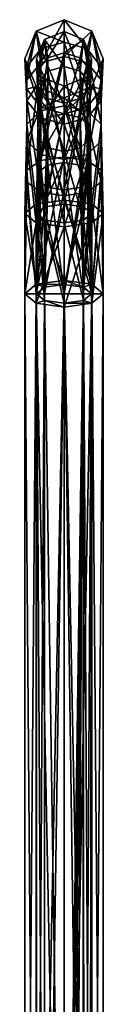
# Model space of a CAD drawing. Header units: millimetres. Extents: x -42 to 70, y 1 to 252.
# Tile 33 of 33: x -5 to 5, y 127 to 252. Entities that reach past the tile are written whole.
import ezdxf

# ---------------------------------------------------------------- set-up
doc = ezdxf.new("R2010")
doc.units = ezdxf.units.MM
doc.header["$LTSCALE"] = 65.185185
for name, color, linetype in [('326', 7, 'CONTINUOUS'), ('327', 7, 'CONTINUOUS'), ('330', 7, 'CONTINUOUS'), ('331', 7, 'CONTINUOUS'), ('332', 7, 'CONTINUOUS'), ('333', 7, 'CONTINUOUS'), ('334', 7, 'CONTINUOUS'), ('335', 7, 'CONTINUOUS'), ('336', 7, 'CONTINUOUS'), ('337', 7, 'CONTINUOUS'), ('338', 7, 'CONTINUOUS'), ('339', 7, 'CONTINUOUS'), ('340', 7, 'CONTINUOUS'), ('341', 7, 'CONTINUOUS'), ('342', 7, 'CONTINUOUS'), ('343', 7, 'CONTINUOUS'), ('344', 7, 'CONTINUOUS'), ('345', 7, 'CONTINUOUS'), ('346', 7, 'CONTINUOUS'), ('373', 7, 'CONTINUOUS'), ('379', 7, 'CONTINUOUS')]:
    doc.layers.add(name, color=color, linetype=linetype)

msp = doc.modelspace()

# ---------------------------------------------------------------- linework, layer by layer
at = {"layer": '326', "linetype": 'CONTINUOUS'}
for points in [[(0, 37.5, -19), (3.54, 37.5, -20.46), (0, 217.5, -19), (0, 37.5, -19)], [(0, 217.5, -19), (3.54, 37.5, -20.46), (3.54, 217.5, -20.46), (0, 217.5, -19)], [(3.54, 37.5, -27.54), (0, 37.5, -29), (3.54, 217.5, -27.54), (3.54, 37.5, -27.54)], [(3.54, 217.5, -27.54), (0, 37.5, -29), (0, 217.5, -29), (3.54, 217.5, -27.54)], [(3.54, 37.5, -20.46), (5, 37.5, -24), (3.54, 217.5, -20.46), (3.54, 37.5, -20.46)], [(5, 37.5, -24), (3.54, 37.5, -27.54), (5, 217.5, -24), (5, 37.5, -24)], [(3.54, 217.5, -20.46), (5, 37.5, -24), (5, 217.5, -24), (3.54, 217.5, -20.46)], [(5, 217.5, -24), (3.54, 37.5, -27.54), (3.54, 217.5, -27.54), (5, 217.5, -24)]]:
    msp.add_3dface(points, dxfattribs=at)
at = {"layer": '327', "linetype": 'CONTINUOUS'}
for points in [[(-3.54, 37.5, -27.54), (-5, 37.5, -24), (-3.54, 217.5, -27.54), (-3.54, 37.5, -27.54)], [(-5, 37.5, -24), (-3.54, 37.5, -20.46), (-5, 217.5, -24), (-5, 37.5, -24)], [(-3.54, 217.5, -27.54), (-5, 37.5, -24), (-5, 217.5, -24), (-3.54, 217.5, -27.54)], [(-5, 217.5, -24), (-3.54, 37.5, -20.46), (-3.54, 217.5, -20.46), (-5, 217.5, -24)], [(-3.54, 37.5, -20.46), (0, 37.5, -19), (-3.54, 217.5, -20.46), (-3.54, 37.5, -20.46)], [(0, 37.5, -19), (0, 217.5, -19), (-3.54, 217.5, -20.46), (0, 37.5, -19)], [(0, 37.5, -29), (-3.54, 37.5, -27.54), (0, 217.5, -29), (0, 37.5, -29)], [(0, 217.5, -29), (-3.54, 37.5, -27.54), (-3.54, 217.5, -27.54), (0, 217.5, -29)]]:
    msp.add_3dface(points, dxfattribs=at)
at = {"layer": '330', "linetype": 'CONTINUOUS'}
for points in [[(3.54, 251.04, 6), (0, 247.82, -11.48), (0, 252.5, 6), (3.54, 251.04, 6)], [(2.94, 246.99, -11.01), (0, 247.82, -11.48), (3.54, 251.04, 6), (2.94, 246.99, -11.01)], [(4.76, 244.83, -9.76), (2.94, 246.99, -11.01), (3.54, 251.04, 6), (4.76, 244.83, -9.76)], [(5, 247.5, 6), (4.76, 244.83, -9.76), (3.54, 251.04, 6), (5, 247.5, 6)], [(2.94, 246.99, -11.01), (0, 235, -24.31), (0, 247.82, -11.48), (2.94, 246.99, -11.01)], [(2.94, 234.52, -23.48), (0, 235, -24.31), (2.94, 246.99, -11.01), (2.94, 234.52, -23.48)], [(4.76, 244.83, -9.76), (2.94, 234.52, -23.48), (2.94, 246.99, -11.01), (4.76, 244.83, -9.76)], [(3.54, 243.96, 6), (4.76, 242.15, -8.21), (5, 247.5, 6), (3.54, 243.96, 6)], [(4.76, 242.15, -8.21), (4.76, 244.83, -9.76), (5, 247.5, 6), (4.76, 242.15, -8.21)], [(0, 242.5, 6), (2.94, 239.98, -6.97), (3.54, 243.96, 6), (0, 242.5, 6)], [(4.76, 233.27, -21.32), (2.94, 234.52, -23.48), (4.76, 244.83, -9.76), (4.76, 233.27, -21.32)], [(2.94, 239.98, -6.97), (4.76, 242.15, -8.21), (3.54, 243.96, 6), (2.94, 239.98, -6.97)], [(4.76, 242.15, -8.21), (4.76, 233.27, -21.32), (4.76, 244.83, -9.76), (4.76, 242.15, -8.21)], [(0, 239.16, -6.49), (2.94, 239.98, -6.97), (0, 242.5, 6), (0, 239.16, -6.49)], [(2.94, 239.98, -6.97), (4.76, 231.73, -18.64), (4.76, 242.15, -8.21), (2.94, 239.98, -6.97)], [(4.76, 231.73, -18.64), (4.76, 233.27, -21.32), (4.76, 242.15, -8.21), (4.76, 231.73, -18.64)], [(0, 239.16, -6.49), (2.94, 230.48, -16.48), (2.94, 239.98, -6.97), (0, 239.16, -6.49)], [(0, 230, -15.65), (2.94, 230.48, -16.48), (0, 239.16, -6.49), (0, 230, -15.65)], [(2.94, 230.48, -16.48), (4.76, 231.73, -18.64), (2.94, 239.98, -6.97), (2.94, 230.48, -16.48)], [(2.94, 234.52, -23.48), (0, 217.5, -29), (0, 235, -24.31), (2.94, 234.52, -23.48)], [(3.54, 217.5, -27.54), (0, 217.5, -29), (2.94, 234.52, -23.48), (3.54, 217.5, -27.54)], [(4.76, 233.27, -21.32), (3.54, 217.5, -27.54), (2.94, 234.52, -23.48), (4.76, 233.27, -21.32)], [(5, 217.5, -24), (3.54, 217.5, -27.54), (4.76, 233.27, -21.32), (5, 217.5, -24)], [(4.76, 231.73, -18.64), (5, 217.5, -24), (4.76, 233.27, -21.32), (4.76, 231.73, -18.64)], [(2.94, 230.48, -16.48), (3.54, 217.5, -20.46), (4.76, 231.73, -18.64), (2.94, 230.48, -16.48)], [(3.54, 217.5, -20.46), (5, 217.5, -24), (4.76, 231.73, -18.64), (3.54, 217.5, -20.46)], [(0, 230, -15.65), (3.54, 217.5, -20.46), (2.94, 230.48, -16.48), (0, 230, -15.65)], [(0, 217.5, -19), (3.54, 217.5, -20.46), (0, 230, -15.65), (0, 217.5, -19)]]:
    msp.add_3dface(points, dxfattribs=at)
at = {"layer": '331', "linetype": 'CONTINUOUS'}
for points in [[(0, 252.5, 6), (-2.94, 246.99, -11.01), (-3.54, 251.04, 6), (0, 252.5, 6)], [(0, 252.5, 6), (0, 247.82, -11.48), (-2.94, 246.99, -11.01), (0, 252.5, 6)], [(-3.54, 251.04, 6), (-4.76, 244.83, -9.76), (-5, 247.5, 6), (-3.54, 251.04, 6)], [(-2.94, 246.99, -11.01), (-4.76, 244.83, -9.76), (-3.54, 251.04, 6), (-2.94, 246.99, -11.01)], [(0, 247.82, -11.48), (0, 235, -24.31), (-2.94, 234.52, -23.48), (0, 247.82, -11.48)], [(0, 247.82, -11.48), (-2.94, 234.52, -23.48), (-2.94, 246.99, -11.01), (0, 247.82, -11.48)], [(-4.76, 244.83, -9.76), (-4.76, 242.15, -8.21), (-5, 247.5, 6), (-4.76, 244.83, -9.76)], [(-5, 247.5, 6), (-4.76, 242.15, -8.21), (-3.54, 243.96, 6), (-5, 247.5, 6)], [(-2.94, 234.52, -23.48), (-4.76, 233.27, -21.32), (-2.94, 246.99, -11.01), (-2.94, 234.52, -23.48)], [(-2.94, 246.99, -11.01), (-4.76, 233.27, -21.32), (-4.76, 244.83, -9.76), (-2.94, 246.99, -11.01)], [(-4.76, 233.27, -21.32), (-4.76, 231.73, -18.64), (-4.76, 244.83, -9.76), (-4.76, 233.27, -21.32)], [(-4.76, 244.83, -9.76), (-4.76, 231.73, -18.64), (-4.76, 242.15, -8.21), (-4.76, 244.83, -9.76)], [(-4.76, 242.15, -8.21), (-2.94, 239.98, -6.97), (-3.54, 243.96, 6), (-4.76, 242.15, -8.21)], [(0, 239.16, -6.49), (0, 242.5, 6), (-3.54, 243.96, 6), (0, 239.16, -6.49)], [(-2.94, 239.98, -6.97), (0, 239.16, -6.49), (-3.54, 243.96, 6), (-2.94, 239.98, -6.97)], [(-4.76, 231.73, -18.64), (-2.94, 230.48, -16.48), (-4.76, 242.15, -8.21), (-4.76, 231.73, -18.64)], [(-4.76, 242.15, -8.21), (-2.94, 230.48, -16.48), (-2.94, 239.98, -6.97), (-4.76, 242.15, -8.21)], [(0, 230, -15.65), (0, 239.16, -6.49), (-2.94, 239.98, -6.97), (0, 230, -15.65)], [(-2.94, 230.48, -16.48), (0, 230, -15.65), (-2.94, 239.98, -6.97), (-2.94, 230.48, -16.48)], [(-2.94, 234.52, -23.48), (-3.54, 217.5, -27.54), (-4.76, 233.27, -21.32), (-2.94, 234.52, -23.48)], [(0, 217.5, -29), (-3.54, 217.5, -27.54), (0, 235, -24.31), (0, 217.5, -29)], [(0, 235, -24.31), (-3.54, 217.5, -27.54), (-2.94, 234.52, -23.48), (0, 235, -24.31)], [(-3.54, 217.5, -27.54), (-5, 217.5, -24), (-4.76, 233.27, -21.32), (-3.54, 217.5, -27.54)], [(-4.76, 233.27, -21.32), (-5, 217.5, -24), (-4.76, 231.73, -18.64), (-4.76, 233.27, -21.32)], [(-5, 217.5, -24), (-3.54, 217.5, -20.46), (-4.76, 231.73, -18.64), (-5, 217.5, -24)], [(-4.76, 231.73, -18.64), (-3.54, 217.5, -20.46), (-2.94, 230.48, -16.48), (-4.76, 231.73, -18.64)], [(-3.54, 217.5, -20.46), (0, 217.5, -19), (-2.94, 230.48, -16.48), (-3.54, 217.5, -20.46)], [(0, 217.5, -19), (0, 230, -15.65), (-2.94, 230.48, -16.48), (0, 217.5, -19)]]:
    msp.add_3dface(points, dxfattribs=at)
at = {"layer": '332', "linetype": 'CONTINUOUS'}
for points in [[(-2.47, 249.97, 6), (0, 246.52, -10.73), (0, 251, 6), (-2.47, 249.97, 6)], [(-3.5, 247.5, 6), (-3.33, 244.43, -9.53), (-2.47, 249.97, 6), (-3.5, 247.5, 6)], [(-3.33, 244.43, -9.53), (-2.06, 245.94, -10.4), (-2.47, 249.97, 6), (-3.33, 244.43, -9.53)], [(-2.06, 245.94, -10.4), (0, 246.52, -10.73), (-2.47, 249.97, 6), (-2.06, 245.94, -10.4)], [(-3.33, 242.55, -8.45), (-3.33, 244.43, -9.53), (-3.5, 247.5, 6), (-3.33, 242.55, -8.45)], [(-2.47, 245.03, 6), (-3.33, 242.55, -8.45), (-3.5, 247.5, 6), (-2.47, 245.03, 6)], [(-2.06, 245.94, -10.4), (0, 234.25, -23.01), (0, 246.52, -10.73), (-2.06, 245.94, -10.4)], [(-3.33, 244.43, -9.53), (-2.06, 233.92, -22.43), (-2.06, 245.94, -10.4), (-3.33, 244.43, -9.53)], [(-2.06, 233.92, -22.43), (0, 234.25, -23.01), (-2.06, 245.94, -10.4), (-2.06, 233.92, -22.43)], [(-2.06, 241.04, -7.57), (-3.33, 242.55, -8.45), (-2.47, 245.03, 6), (-2.06, 241.04, -7.57)], [(-3.33, 233.04, -20.92), (-2.06, 233.92, -22.43), (-3.33, 244.43, -9.53), (-3.33, 233.04, -20.92)], [(-3.33, 242.55, -8.45), (-3.33, 233.04, -20.92), (-3.33, 244.43, -9.53), (-3.33, 242.55, -8.45)], [(0, 244, 6), (-2.06, 241.04, -7.57), (-2.47, 245.03, 6), (0, 244, 6)], [(0, 240.46, -7.24), (-2.06, 241.04, -7.57), (0, 244, 6), (0, 240.46, -7.24)], [(-3.33, 231.96, -19.04), (-3.33, 233.04, -20.92), (-3.33, 242.55, -8.45), (-3.33, 231.96, -19.04)], [(-2.06, 241.04, -7.57), (-3.33, 231.96, -19.04), (-3.33, 242.55, -8.45), (-2.06, 241.04, -7.57)], [(-2.06, 231.08, -17.53), (-3.33, 231.96, -19.04), (-2.06, 241.04, -7.57), (-2.06, 231.08, -17.53)], [(0, 240.46, -7.24), (-2.06, 231.08, -17.53), (-2.06, 241.04, -7.57), (0, 240.46, -7.24)], [(0, 230.75, -16.95), (-2.06, 231.08, -17.53), (0, 240.46, -7.24), (0, 230.75, -16.95)], [(-2.06, 233.92, -22.43), (-3.33, 233.04, -20.92), (-2.47, 217.5, -26.47), (-2.06, 233.92, -22.43)], [(0, 217.5, -27.5), (-2.06, 233.92, -22.43), (-2.47, 217.5, -26.47), (0, 217.5, -27.5)], [(0, 234.25, -23.01), (-2.06, 233.92, -22.43), (0, 217.5, -27.5), (0, 234.25, -23.01)], [(-3.33, 233.04, -20.92), (-3.33, 231.96, -19.04), (-3.5, 217.5, -24), (-3.33, 233.04, -20.92)], [(-2.47, 217.5, -26.47), (-3.33, 233.04, -20.92), (-3.5, 217.5, -24), (-2.47, 217.5, -26.47)], [(-3.5, 217.5, -24), (-3.33, 231.96, -19.04), (-2.47, 217.5, -21.53), (-3.5, 217.5, -24)], [(-3.33, 231.96, -19.04), (-2.06, 231.08, -17.53), (-2.47, 217.5, -21.53), (-3.33, 231.96, -19.04)], [(-2.06, 231.08, -17.53), (0, 230.75, -16.95), (-2.47, 217.5, -21.53), (-2.06, 231.08, -17.53)], [(0, 230.75, -16.95), (0, 217.5, -20.5), (-2.47, 217.5, -21.53), (0, 230.75, -16.95)]]:
    msp.add_3dface(points, dxfattribs=at)
at = {"layer": '333', "linetype": 'CONTINUOUS'}
for points in [[(0, 251, 6), (0, 246.52, -10.73), (2.06, 245.94, -10.4), (0, 251, 6)], [(0, 251, 6), (2.06, 245.94, -10.4), (2.47, 249.97, 6), (0, 251, 6)], [(2.06, 245.94, -10.4), (3.33, 244.43, -9.53), (2.47, 249.97, 6), (2.06, 245.94, -10.4)], [(2.47, 249.97, 6), (3.33, 244.43, -9.53), (3.5, 247.5, 6), (2.47, 249.97, 6)], [(0, 246.52, -10.73), (0, 234.25, -23.01), (2.06, 233.92, -22.43), (0, 246.52, -10.73)], [(0, 246.52, -10.73), (2.06, 233.92, -22.43), (2.06, 245.94, -10.4), (0, 246.52, -10.73)], [(3.5, 247.5, 6), (3.33, 242.55, -8.45), (2.47, 245.03, 6), (3.5, 247.5, 6)], [(3.33, 244.43, -9.53), (3.33, 242.55, -8.45), (3.5, 247.5, 6), (3.33, 244.43, -9.53)], [(2.06, 233.92, -22.43), (3.33, 233.04, -20.92), (2.06, 245.94, -10.4), (2.06, 233.92, -22.43)], [(2.06, 245.94, -10.4), (3.33, 233.04, -20.92), (3.33, 244.43, -9.53), (2.06, 245.94, -10.4)], [(0, 240.46, -7.24), (0, 244, 6), (2.47, 245.03, 6), (0, 240.46, -7.24)], [(2.06, 241.04, -7.57), (0, 240.46, -7.24), (2.47, 245.03, 6), (2.06, 241.04, -7.57)], [(3.33, 242.55, -8.45), (2.06, 241.04, -7.57), (2.47, 245.03, 6), (3.33, 242.55, -8.45)], [(3.33, 233.04, -20.92), (3.33, 231.96, -19.04), (3.33, 244.43, -9.53), (3.33, 233.04, -20.92)], [(3.33, 244.43, -9.53), (3.33, 231.96, -19.04), (3.33, 242.55, -8.45), (3.33, 244.43, -9.53)], [(3.33, 231.96, -19.04), (2.06, 231.08, -17.53), (3.33, 242.55, -8.45), (3.33, 231.96, -19.04)], [(3.33, 242.55, -8.45), (2.06, 231.08, -17.53), (2.06, 241.04, -7.57), (3.33, 242.55, -8.45)], [(0, 230.75, -16.95), (0, 240.46, -7.24), (2.06, 241.04, -7.57), (0, 230.75, -16.95)], [(2.06, 231.08, -17.53), (0, 230.75, -16.95), (2.06, 241.04, -7.57), (2.06, 231.08, -17.53)], [(0, 234.25, -23.01), (0, 217.5, -27.5), (2.47, 217.5, -26.47), (0, 234.25, -23.01)], [(2.06, 233.92, -22.43), (0, 234.25, -23.01), (2.47, 217.5, -26.47), (2.06, 233.92, -22.43)], [(3.33, 233.04, -20.92), (2.06, 233.92, -22.43), (2.47, 217.5, -26.47), (3.33, 233.04, -20.92)], [(3.5, 217.5, -24), (3.33, 233.04, -20.92), (2.47, 217.5, -26.47), (3.5, 217.5, -24)], [(3.33, 231.96, -19.04), (3.33, 233.04, -20.92), (3.5, 217.5, -24), (3.33, 231.96, -19.04)], [(2.06, 231.08, -17.53), (3.33, 231.96, -19.04), (2.47, 217.5, -21.53), (2.06, 231.08, -17.53)], [(2.47, 217.5, -21.53), (3.33, 231.96, -19.04), (3.5, 217.5, -24), (2.47, 217.5, -21.53)], [(0, 217.5, -20.5), (0, 230.75, -16.95), (2.06, 231.08, -17.53), (0, 217.5, -20.5)], [(0, 217.5, -20.5), (2.06, 231.08, -17.53), (2.47, 217.5, -21.53), (0, 217.5, -20.5)]]:
    msp.add_3dface(points, dxfattribs=at)
at = {"layer": '334', "linetype": 'CONTINUOUS'}
for points in [[(3.54, 251.04, 6), (0, 252.5, 6), (3.54, 251.04, 79.07), (3.54, 251.04, 6)], [(3.54, 251.04, 79.07), (0, 252.5, 6), (0, 252.5, 79.07), (3.54, 251.04, 79.07)], [(5, 247.5, 6), (3.54, 251.04, 6), (5, 247.5, 79.07), (5, 247.5, 6)], [(5, 247.5, 79.07), (3.54, 251.04, 6), (3.54, 251.04, 79.07), (5, 247.5, 79.07)], [(3.54, 243.96, 6), (5, 247.5, 6), (3.54, 243.96, 79.07), (3.54, 243.96, 6)], [(3.54, 243.96, 79.07), (5, 247.5, 6), (5, 247.5, 79.07), (3.54, 243.96, 79.07)], [(0, 242.5, 6), (3.54, 243.96, 6), (0, 242.5, 79.07), (0, 242.5, 6)], [(0, 242.5, 79.07), (3.54, 243.96, 6), (3.54, 243.96, 79.07), (0, 242.5, 79.07)]]:
    msp.add_3dface(points, dxfattribs=at)
at = {"layer": '335', "linetype": 'CONTINUOUS'}
for points in [[(0, 252.5, 6), (-3.54, 251.04, 6), (0, 252.5, 79.07), (0, 252.5, 6)], [(0, 252.5, 79.07), (-3.54, 251.04, 6), (-3.54, 251.04, 79.07), (0, 252.5, 79.07)], [(-3.54, 251.04, 6), (-5, 247.5, 6), (-3.54, 251.04, 79.07), (-3.54, 251.04, 6)], [(-3.54, 251.04, 79.07), (-5, 247.5, 6), (-5, 247.5, 79.07), (-3.54, 251.04, 79.07)], [(-5, 247.5, 6), (-3.54, 243.96, 6), (-5, 247.5, 79.07), (-5, 247.5, 6)], [(-5, 247.5, 79.07), (-3.54, 243.96, 6), (-3.54, 243.96, 79.07), (-5, 247.5, 79.07)], [(-3.54, 243.96, 6), (0, 242.5, 6), (-3.54, 243.96, 79.07), (-3.54, 243.96, 6)], [(0, 242.5, 6), (0, 242.5, 79.07), (-3.54, 243.96, 79.07), (0, 242.5, 6)]]:
    msp.add_3dface(points, dxfattribs=at)
at = {"layer": '336', "linetype": 'CONTINUOUS'}
for points in [[(-2.47, 249.97, 6), (0, 251, 6), (-2.47, 249.97, 79.07), (-2.47, 249.97, 6)], [(-2.47, 249.97, 79.07), (0, 251, 6), (0, 251, 79.07), (-2.47, 249.97, 79.07)], [(-3.5, 247.5, 6), (-2.47, 249.97, 6), (-3.5, 247.5, 79.07), (-3.5, 247.5, 6)], [(-3.5, 247.5, 79.07), (-2.47, 249.97, 6), (-2.47, 249.97, 79.07), (-3.5, 247.5, 79.07)], [(-2.47, 245.03, 6), (-3.5, 247.5, 6), (-2.47, 245.03, 79.07), (-2.47, 245.03, 6)], [(-2.47, 245.03, 79.07), (-3.5, 247.5, 6), (-3.5, 247.5, 79.07), (-2.47, 245.03, 79.07)], [(0, 244, 6), (-2.47, 245.03, 6), (0, 244, 79.07), (0, 244, 6)], [(0, 244, 79.07), (-2.47, 245.03, 6), (-2.47, 245.03, 79.07), (0, 244, 79.07)]]:
    msp.add_3dface(points, dxfattribs=at)
at = {"layer": '337', "linetype": 'CONTINUOUS'}
for points in [[(0, 251, 6), (2.47, 249.97, 6), (0, 251, 79.07), (0, 251, 6)], [(0, 251, 79.07), (2.47, 249.97, 6), (2.47, 249.97, 79.07), (0, 251, 79.07)], [(2.47, 249.97, 6), (3.5, 247.5, 6), (2.47, 249.97, 79.07), (2.47, 249.97, 6)], [(2.47, 249.97, 79.07), (3.5, 247.5, 6), (3.5, 247.5, 79.07), (2.47, 249.97, 79.07)], [(3.5, 247.5, 6), (2.47, 245.03, 6), (3.5, 247.5, 79.07), (3.5, 247.5, 6)], [(3.5, 247.5, 79.07), (2.47, 245.03, 6), (2.47, 245.03, 79.07), (3.5, 247.5, 79.07)], [(2.47, 245.03, 6), (0, 244, 6), (2.47, 245.03, 79.07), (2.47, 245.03, 6)], [(0, 244, 6), (0, 244, 79.07), (2.47, 245.03, 79.07), (0, 244, 6)]]:
    msp.add_3dface(points, dxfattribs=at)
at = {"layer": '338', "linetype": 'CONTINUOUS'}
for points in [[(3.54, 251.04, 79.07), (0, 252.5, 79.07), (2.94, 248.76, 92.56), (3.54, 251.04, 79.07)], [(2.94, 248.76, 92.56), (0, 252.5, 79.07), (0, 249.64, 92.94), (2.94, 248.76, 92.56)], [(4.76, 246.47, 91.57), (3.54, 251.04, 79.07), (2.94, 248.76, 92.56), (4.76, 246.47, 91.57)], [(5, 247.5, 79.07), (3.54, 251.04, 79.07), (4.76, 246.47, 91.57), (5, 247.5, 79.07)], [(2.94, 248.76, 92.56), (0, 249.64, 92.94), (2.94, 240.85, 103.85), (2.94, 248.76, 92.56)], [(2.94, 240.85, 103.85), (0, 249.64, 92.94), (0, 241.51, 104.54), (2.94, 240.85, 103.85)], [(4.76, 246.47, 91.57), (2.94, 248.76, 92.56), (4.76, 239.14, 102.03), (4.76, 246.47, 91.57)], [(4.76, 239.14, 102.03), (2.94, 248.76, 92.56), (2.94, 240.85, 103.85), (4.76, 239.14, 102.03)], [(3.54, 243.96, 79.07), (5, 247.5, 79.07), (4.76, 243.63, 90.35), (3.54, 243.96, 79.07)], [(4.76, 243.63, 90.35), (5, 247.5, 79.07), (4.76, 246.47, 91.57), (4.76, 243.63, 90.35)], [(4.76, 243.63, 90.35), (4.76, 246.47, 91.57), (4.76, 237.02, 99.78), (4.76, 243.63, 90.35)], [(4.76, 237.02, 99.78), (4.76, 246.47, 91.57), (4.76, 239.14, 102.03), (4.76, 237.02, 99.78)], [(0, 242.5, 79.07), (3.54, 243.96, 79.07), (0, 240.46, 88.98), (0, 242.5, 79.07)], [(0, 240.46, 88.98), (3.54, 243.96, 79.07), (2.94, 241.33, 89.35), (0, 240.46, 88.98)], [(2.94, 241.33, 89.35), (3.54, 243.96, 79.07), (4.76, 243.63, 90.35), (2.94, 241.33, 89.35)], [(2.94, 241.33, 89.35), (4.76, 243.63, 90.35), (2.94, 235.3, 97.96), (2.94, 241.33, 89.35)], [(2.94, 235.3, 97.96), (4.76, 243.63, 90.35), (4.76, 237.02, 99.78), (2.94, 235.3, 97.96)], [(2.94, 240.85, 103.85), (0, 241.51, 104.54), (3.54, 228.97, 110.59), (2.94, 240.85, 103.85)], [(3.54, 228.97, 110.59), (0, 241.51, 104.54), (0, 229.47, 111.96), (3.54, 228.97, 110.59)], [(0, 240.46, 88.98), (2.94, 241.33, 89.35), (0, 234.65, 97.27), (0, 240.46, 88.98)], [(0, 234.65, 97.27), (2.94, 241.33, 89.35), (2.94, 235.3, 97.96), (0, 234.65, 97.27)], [(4.76, 239.14, 102.03), (2.94, 240.85, 103.85), (3.54, 228.97, 110.59), (4.76, 239.14, 102.03)], [(5, 227.76, 107.27), (4.76, 239.14, 102.03), (3.54, 228.97, 110.59), (5, 227.76, 107.27)], [(4.76, 237.02, 99.78), (4.76, 239.14, 102.03), (5, 227.76, 107.27), (4.76, 237.02, 99.78)], [(2.94, 235.3, 97.96), (4.76, 237.02, 99.78), (3.54, 226.55, 103.94), (2.94, 235.3, 97.96)], [(3.54, 226.55, 103.94), (4.76, 237.02, 99.78), (5, 227.76, 107.27), (3.54, 226.55, 103.94)], [(0, 234.65, 97.27), (2.94, 235.3, 97.96), (0, 226.05, 102.57), (0, 234.65, 97.27)], [(0, 226.05, 102.57), (2.94, 235.3, 97.96), (3.54, 226.55, 103.94), (0, 226.05, 102.57)]]:
    msp.add_3dface(points, dxfattribs=at)
at = {"layer": '339', "linetype": 'CONTINUOUS'}
for points in [[(0, 252.5, 79.07), (-3.54, 251.04, 79.07), (0, 249.64, 92.94), (0, 252.5, 79.07)], [(-3.54, 251.04, 79.07), (-5, 247.5, 79.07), (-4.76, 246.47, 91.57), (-3.54, 251.04, 79.07)], [(-2.94, 248.76, 92.56), (-3.54, 251.04, 79.07), (-4.76, 246.47, 91.57), (-2.94, 248.76, 92.56)], [(0, 249.64, 92.94), (-3.54, 251.04, 79.07), (-2.94, 248.76, 92.56), (0, 249.64, 92.94)], [(0, 241.51, 104.54), (0, 249.64, 92.94), (-2.94, 248.76, 92.56), (0, 241.51, 104.54)], [(-2.94, 248.76, 92.56), (-4.76, 246.47, 91.57), (-2.94, 240.85, 103.85), (-2.94, 248.76, 92.56)], [(0, 241.51, 104.54), (-2.94, 248.76, 92.56), (-2.94, 240.85, 103.85), (0, 241.51, 104.54)], [(-5, 247.5, 79.07), (-3.54, 243.96, 79.07), (-4.76, 243.63, 90.35), (-5, 247.5, 79.07)], [(-4.76, 246.47, 91.57), (-5, 247.5, 79.07), (-4.76, 243.63, 90.35), (-4.76, 246.47, 91.57)], [(-4.76, 246.47, 91.57), (-4.76, 243.63, 90.35), (-4.76, 239.14, 102.03), (-4.76, 246.47, 91.57)], [(-2.94, 240.85, 103.85), (-4.76, 246.47, 91.57), (-4.76, 239.14, 102.03), (-2.94, 240.85, 103.85)], [(-4.76, 243.63, 90.35), (-3.54, 243.96, 79.07), (-2.94, 241.33, 89.35), (-4.76, 243.63, 90.35)], [(-3.54, 243.96, 79.07), (0, 242.5, 79.07), (-2.94, 241.33, 89.35), (-3.54, 243.96, 79.07)], [(-4.76, 243.63, 90.35), (-2.94, 241.33, 89.35), (-4.76, 237.02, 99.78), (-4.76, 243.63, 90.35)], [(-4.76, 239.14, 102.03), (-4.76, 243.63, 90.35), (-4.76, 237.02, 99.78), (-4.76, 239.14, 102.03)], [(0, 242.5, 79.07), (0, 240.46, 88.98), (-2.94, 241.33, 89.35), (0, 242.5, 79.07)], [(0, 229.47, 111.96), (0, 241.51, 104.54), (-2.94, 240.85, 103.85), (0, 229.47, 111.96)], [(-4.76, 237.02, 99.78), (-2.94, 241.33, 89.35), (-2.94, 235.3, 97.96), (-4.76, 237.02, 99.78)], [(-2.94, 240.85, 103.85), (-4.76, 239.14, 102.03), (-3.54, 228.97, 110.59), (-2.94, 240.85, 103.85)], [(0, 229.47, 111.96), (-2.94, 240.85, 103.85), (-3.54, 228.97, 110.59), (0, 229.47, 111.96)], [(-2.94, 241.33, 89.35), (0, 240.46, 88.98), (-2.94, 235.3, 97.96), (-2.94, 241.33, 89.35)], [(0, 240.46, 88.98), (0, 234.65, 97.27), (-2.94, 235.3, 97.96), (0, 240.46, 88.98)], [(-4.76, 239.14, 102.03), (-4.76, 237.02, 99.78), (-5, 227.76, 107.27), (-4.76, 239.14, 102.03)], [(-3.54, 228.97, 110.59), (-4.76, 239.14, 102.03), (-5, 227.76, 107.27), (-3.54, 228.97, 110.59)], [(-5, 227.76, 107.27), (-4.76, 237.02, 99.78), (-3.54, 226.55, 103.94), (-5, 227.76, 107.27)], [(-4.76, 237.02, 99.78), (-2.94, 235.3, 97.96), (-3.54, 226.55, 103.94), (-4.76, 237.02, 99.78)], [(-2.94, 235.3, 97.96), (0, 234.65, 97.27), (-3.54, 226.55, 103.94), (-2.94, 235.3, 97.96)], [(0, 234.65, 97.27), (0, 226.05, 102.57), (-3.54, 226.55, 103.94), (0, 234.65, 97.27)]]:
    msp.add_3dface(points, dxfattribs=at)
at = {"layer": '340', "linetype": 'CONTINUOUS'}
for points in [[(-2.47, 249.97, 79.07), (0, 251, 79.07), (-2.06, 247.65, 92.08), (-2.47, 249.97, 79.07)], [(-2.06, 247.65, 92.08), (0, 251, 79.07), (0, 248.26, 92.34), (-2.06, 247.65, 92.08)], [(-3.5, 247.5, 79.07), (-2.47, 249.97, 79.07), (-3.33, 246.04, 91.39), (-3.5, 247.5, 79.07)], [(-3.33, 246.04, 91.39), (-2.47, 249.97, 79.07), (-2.06, 247.65, 92.08), (-3.33, 246.04, 91.39)], [(-2.06, 247.65, 92.08), (0, 248.26, 92.34), (-2.06, 240.02, 102.96), (-2.06, 247.65, 92.08)], [(-2.06, 240.02, 102.96), (0, 248.26, 92.34), (0, 240.48, 103.45), (-2.06, 240.02, 102.96)], [(-2.47, 245.03, 79.07), (-3.5, 247.5, 79.07), (-3.33, 244.05, 90.53), (-2.47, 245.03, 79.07)], [(-3.33, 244.05, 90.53), (-3.5, 247.5, 79.07), (-3.33, 246.04, 91.39), (-3.33, 244.05, 90.53)], [(-3.33, 246.04, 91.39), (-2.06, 247.65, 92.08), (-3.33, 238.82, 101.69), (-3.33, 246.04, 91.39)], [(-3.33, 238.82, 101.69), (-2.06, 247.65, 92.08), (-2.06, 240.02, 102.96), (-3.33, 238.82, 101.69)], [(-3.33, 244.05, 90.53), (-3.33, 246.04, 91.39), (-3.33, 237.34, 100.12), (-3.33, 244.05, 90.53)], [(-3.33, 237.34, 100.12), (-3.33, 246.04, 91.39), (-3.33, 238.82, 101.69), (-3.33, 237.34, 100.12)], [(-2.06, 242.45, 89.84), (-2.47, 245.03, 79.07), (-3.33, 244.05, 90.53), (-2.06, 242.45, 89.84)], [(-2.06, 242.45, 89.84), (-3.33, 244.05, 90.53), (-2.06, 236.14, 98.84), (-2.06, 242.45, 89.84)], [(-2.06, 236.14, 98.84), (-3.33, 244.05, 90.53), (-3.33, 237.34, 100.12), (-2.06, 236.14, 98.84)], [(0, 244, 79.07), (-2.47, 245.03, 79.07), (0, 241.83, 89.57), (0, 244, 79.07)], [(0, 241.83, 89.57), (-2.47, 245.03, 79.07), (-2.06, 242.45, 89.84), (0, 241.83, 89.57)], [(0, 241.83, 89.57), (-2.06, 242.45, 89.84), (0, 235.68, 98.36), (0, 241.83, 89.57)], [(0, 235.68, 98.36), (-2.06, 242.45, 89.84), (-2.06, 236.14, 98.84), (0, 235.68, 98.36)], [(-2.06, 240.02, 102.96), (0, 240.48, 103.45), (-2.47, 228.61, 109.59), (-2.06, 240.02, 102.96)], [(-2.47, 228.61, 109.59), (0, 240.48, 103.45), (0, 228.96, 110.55), (-2.47, 228.61, 109.59)], [(-3.33, 238.82, 101.69), (-2.06, 240.02, 102.96), (-2.47, 228.61, 109.59), (-3.33, 238.82, 101.69)], [(-3.33, 237.34, 100.12), (-3.33, 238.82, 101.69), (-3.5, 227.76, 107.27), (-3.33, 237.34, 100.12)], [(-3.5, 227.76, 107.27), (-3.33, 238.82, 101.69), (-2.47, 228.61, 109.59), (-3.5, 227.76, 107.27)], [(-2.47, 226.91, 104.94), (-3.33, 237.34, 100.12), (-3.5, 227.76, 107.27), (-2.47, 226.91, 104.94)], [(-2.06, 236.14, 98.84), (-3.33, 237.34, 100.12), (-2.47, 226.91, 104.94), (-2.06, 236.14, 98.84)], [(0, 226.56, 103.98), (-2.06, 236.14, 98.84), (-2.47, 226.91, 104.94), (0, 226.56, 103.98)], [(0, 235.68, 98.36), (-2.06, 236.14, 98.84), (0, 226.56, 103.98), (0, 235.68, 98.36)]]:
    msp.add_3dface(points, dxfattribs=at)
at = {"layer": '341', "linetype": 'CONTINUOUS'}
for points in [[(0, 251, 79.07), (2.47, 249.97, 79.07), (0, 248.26, 92.34), (0, 251, 79.07)], [(0, 248.26, 92.34), (2.47, 249.97, 79.07), (2.06, 247.65, 92.08), (0, 248.26, 92.34)], [(2.06, 247.65, 92.08), (2.47, 249.97, 79.07), (3.33, 246.04, 91.39), (2.06, 247.65, 92.08)], [(2.47, 249.97, 79.07), (3.5, 247.5, 79.07), (3.33, 246.04, 91.39), (2.47, 249.97, 79.07)], [(0, 240.48, 103.45), (0, 248.26, 92.34), (2.06, 247.65, 92.08), (0, 240.48, 103.45)], [(0, 240.48, 103.45), (2.06, 247.65, 92.08), (2.06, 240.02, 102.96), (0, 240.48, 103.45)], [(2.06, 247.65, 92.08), (3.33, 246.04, 91.39), (2.06, 240.02, 102.96), (2.06, 247.65, 92.08)], [(3.5, 247.5, 79.07), (2.47, 245.03, 79.07), (3.33, 244.05, 90.53), (3.5, 247.5, 79.07)], [(3.33, 246.04, 91.39), (3.5, 247.5, 79.07), (3.33, 244.05, 90.53), (3.33, 246.04, 91.39)], [(2.06, 240.02, 102.96), (3.33, 246.04, 91.39), (3.33, 238.82, 101.69), (2.06, 240.02, 102.96)], [(3.33, 246.04, 91.39), (3.33, 244.05, 90.53), (3.33, 238.82, 101.69), (3.33, 246.04, 91.39)], [(2.47, 245.03, 79.07), (0, 244, 79.07), (2.06, 242.45, 89.84), (2.47, 245.03, 79.07)], [(0, 244, 79.07), (0, 241.83, 89.57), (2.06, 242.45, 89.84), (0, 244, 79.07)], [(3.33, 244.05, 90.53), (2.47, 245.03, 79.07), (2.06, 242.45, 89.84), (3.33, 244.05, 90.53)], [(3.33, 244.05, 90.53), (2.06, 242.45, 89.84), (3.33, 237.34, 100.12), (3.33, 244.05, 90.53)], [(3.33, 238.82, 101.69), (3.33, 244.05, 90.53), (3.33, 237.34, 100.12), (3.33, 238.82, 101.69)], [(2.06, 242.45, 89.84), (0, 241.83, 89.57), (2.06, 236.14, 98.84), (2.06, 242.45, 89.84)], [(0, 241.83, 89.57), (0, 235.68, 98.36), (2.06, 236.14, 98.84), (0, 241.83, 89.57)], [(3.33, 237.34, 100.12), (2.06, 242.45, 89.84), (2.06, 236.14, 98.84), (3.33, 237.34, 100.12)], [(0, 228.96, 110.55), (0, 240.48, 103.45), (2.06, 240.02, 102.96), (0, 228.96, 110.55)], [(0, 228.96, 110.55), (2.06, 240.02, 102.96), (2.47, 228.61, 109.59), (0, 228.96, 110.55)], [(2.06, 240.02, 102.96), (3.33, 238.82, 101.69), (2.47, 228.61, 109.59), (2.06, 240.02, 102.96)], [(2.47, 228.61, 109.59), (3.33, 238.82, 101.69), (3.5, 227.76, 107.27), (2.47, 228.61, 109.59)], [(3.33, 238.82, 101.69), (3.33, 237.34, 100.12), (3.5, 227.76, 107.27), (3.33, 238.82, 101.69)], [(3.33, 237.34, 100.12), (2.06, 236.14, 98.84), (2.47, 226.91, 104.94), (3.33, 237.34, 100.12)], [(3.5, 227.76, 107.27), (3.33, 237.34, 100.12), (2.47, 226.91, 104.94), (3.5, 227.76, 107.27)], [(2.06, 236.14, 98.84), (0, 235.68, 98.36), (2.47, 226.91, 104.94), (2.06, 236.14, 98.84)], [(0, 235.68, 98.36), (0, 226.56, 103.98), (2.47, 226.91, 104.94), (0, 235.68, 98.36)]]:
    msp.add_3dface(points, dxfattribs=at)
at = {"layer": '342', "linetype": 'CONTINUOUS'}
for points in [[(0, 219.21, 115.7), (-3.54, 218.71, 114.32), (0, 218.7, 114.29), (0, 219.21, 115.7)], [(3.54, 218.71, 114.32), (0, 219.21, 115.7), (2.47, 218.35, 113.33), (3.54, 218.71, 114.32)], [(2.47, 218.35, 113.33), (0, 219.21, 115.7), (0, 218.7, 114.29), (2.47, 218.35, 113.33)], [(-5, 217.5, 111), (-3.54, 216.29, 107.68), (-3.54, 218.71, 114.32), (-5, 217.5, 111)], [(-3.54, 218.71, 114.32), (-3.54, 216.29, 107.68), (-3.5, 217.5, 111), (-3.54, 218.71, 114.32)], [(0, 218.7, 114.29), (-3.54, 218.71, 114.32), (-2.47, 218.35, 113.33), (0, 218.7, 114.29)], [(-2.47, 218.35, 113.33), (-3.54, 218.71, 114.32), (-3.5, 217.5, 111), (-2.47, 218.35, 113.33)], [(3.5, 217.5, 111), (3.54, 218.71, 114.32), (2.47, 218.35, 113.33), (3.5, 217.5, 111)], [(3.54, 216.29, 107.68), (3.54, 218.71, 114.32), (3.5, 217.5, 111), (3.54, 216.29, 107.68)], [(5, 217.5, 111), (3.54, 218.71, 114.32), (3.54, 216.29, 107.68), (5, 217.5, 111)], [(-3.5, 217.5, 111), (-3.54, 216.29, 107.68), (-2.47, 216.65, 108.67), (-3.5, 217.5, 111)], [(-3.54, 216.29, 107.68), (0, 215.79, 106.3), (-2.47, 216.65, 108.67), (-3.54, 216.29, 107.68)], [(0, 215.79, 106.3), (0, 216.3, 107.71), (-2.47, 216.65, 108.67), (0, 215.79, 106.3)], [(0, 216.3, 107.71), (3.54, 216.29, 107.68), (2.47, 216.65, 108.67), (0, 216.3, 107.71)], [(0, 215.79, 106.3), (3.54, 216.29, 107.68), (0, 216.3, 107.71), (0, 215.79, 106.3)], [(2.47, 216.65, 108.67), (3.54, 216.29, 107.68), (3.5, 217.5, 111), (2.47, 216.65, 108.67)]]:
    msp.add_3dface(points, dxfattribs=at)
at = {"layer": '343', "linetype": 'CONTINUOUS'}
for points in [[(3.54, 228.97, 110.59), (0, 229.47, 111.96), (3.54, 218.71, 114.32), (3.54, 228.97, 110.59)], [(0, 229.47, 111.96), (0, 219.21, 115.7), (3.54, 218.71, 114.32), (0, 229.47, 111.96)], [(5, 227.76, 107.27), (3.54, 228.97, 110.59), (5, 217.5, 111), (5, 227.76, 107.27)], [(3.54, 228.97, 110.59), (3.54, 218.71, 114.32), (5, 217.5, 111), (3.54, 228.97, 110.59)], [(3.54, 226.55, 103.94), (5, 227.76, 107.27), (3.54, 216.29, 107.68), (3.54, 226.55, 103.94)], [(5, 227.76, 107.27), (5, 217.5, 111), (3.54, 216.29, 107.68), (5, 227.76, 107.27)], [(0, 226.05, 102.57), (3.54, 226.55, 103.94), (0, 215.79, 106.3), (0, 226.05, 102.57)], [(0, 215.79, 106.3), (3.54, 226.55, 103.94), (3.54, 216.29, 107.68), (0, 215.79, 106.3)]]:
    msp.add_3dface(points, dxfattribs=at)
at = {"layer": '344', "linetype": 'CONTINUOUS'}
for points in [[(-3.54, 228.97, 110.59), (-5, 227.76, 107.27), (-3.54, 218.71, 114.32), (-3.54, 228.97, 110.59)], [(0, 229.47, 111.96), (-3.54, 228.97, 110.59), (0, 219.21, 115.7), (0, 229.47, 111.96)], [(-3.54, 228.97, 110.59), (-3.54, 218.71, 114.32), (0, 219.21, 115.7), (-3.54, 228.97, 110.59)], [(-5, 227.76, 107.27), (-3.54, 226.55, 103.94), (-5, 217.5, 111), (-5, 227.76, 107.27)], [(-5, 227.76, 107.27), (-5, 217.5, 111), (-3.54, 218.71, 114.32), (-5, 227.76, 107.27)], [(-3.54, 226.55, 103.94), (-3.54, 216.29, 107.68), (-5, 217.5, 111), (-3.54, 226.55, 103.94)], [(-3.54, 226.55, 103.94), (0, 226.05, 102.57), (-3.54, 216.29, 107.68), (-3.54, 226.55, 103.94)], [(0, 226.05, 102.57), (0, 215.79, 106.3), (-3.54, 216.29, 107.68), (0, 226.05, 102.57)]]:
    msp.add_3dface(points, dxfattribs=at)
at = {"layer": '345', "linetype": 'CONTINUOUS'}
for points in [[(-2.47, 228.61, 109.59), (0, 228.96, 110.55), (-2.47, 218.35, 113.33), (-2.47, 228.61, 109.59)], [(0, 228.96, 110.55), (0, 218.7, 114.29), (-2.47, 218.35, 113.33), (0, 228.96, 110.55)], [(-3.5, 227.76, 107.27), (-2.47, 228.61, 109.59), (-3.5, 217.5, 111), (-3.5, 227.76, 107.27)], [(-2.47, 228.61, 109.59), (-2.47, 218.35, 113.33), (-3.5, 217.5, 111), (-2.47, 228.61, 109.59)], [(-2.47, 226.91, 104.94), (-3.5, 227.76, 107.27), (-2.47, 216.65, 108.67), (-2.47, 226.91, 104.94)], [(-3.5, 227.76, 107.27), (-3.5, 217.5, 111), (-2.47, 216.65, 108.67), (-3.5, 227.76, 107.27)], [(0, 226.56, 103.98), (-2.47, 226.91, 104.94), (0, 216.3, 107.71), (0, 226.56, 103.98)], [(0, 216.3, 107.71), (-2.47, 226.91, 104.94), (-2.47, 216.65, 108.67), (0, 216.3, 107.71)]]:
    msp.add_3dface(points, dxfattribs=at)
at = {"layer": '346', "linetype": 'CONTINUOUS'}
for points in [[(0, 228.96, 110.55), (2.47, 228.61, 109.59), (0, 218.7, 114.29), (0, 228.96, 110.55)], [(2.47, 228.61, 109.59), (2.47, 218.35, 113.33), (0, 218.7, 114.29), (2.47, 228.61, 109.59)], [(2.47, 228.61, 109.59), (3.5, 227.76, 107.27), (2.47, 218.35, 113.33), (2.47, 228.61, 109.59)], [(3.5, 227.76, 107.27), (2.47, 226.91, 104.94), (3.5, 217.5, 111), (3.5, 227.76, 107.27)], [(3.5, 227.76, 107.27), (3.5, 217.5, 111), (2.47, 218.35, 113.33), (3.5, 227.76, 107.27)], [(2.47, 226.91, 104.94), (0, 226.56, 103.98), (2.47, 216.65, 108.67), (2.47, 226.91, 104.94)], [(0, 226.56, 103.98), (0, 216.3, 107.71), (2.47, 216.65, 108.67), (0, 226.56, 103.98)], [(2.47, 226.91, 104.94), (2.47, 216.65, 108.67), (3.5, 217.5, 111), (2.47, 226.91, 104.94)]]:
    msp.add_3dface(points, dxfattribs=at)
at = {"layer": '373', "linetype": 'CONTINUOUS'}
for points in [[(-2.47, 46.4, -21.53), (-3.5, 46.4, -24), (-2.47, 217.5, -21.53), (-2.47, 46.4, -21.53)], [(-3.5, 46.4, -24), (-2.47, 46.4, -26.47), (-3.5, 217.5, -24), (-3.5, 46.4, -24)], [(-3.5, 46.4, -24), (-3.5, 217.5, -24), (-2.47, 217.5, -21.53), (-3.5, 46.4, -24)], [(-2.47, 46.4, -26.47), (-2.47, 217.5, -26.47), (-3.5, 217.5, -24), (-2.47, 46.4, -26.47)], [(0, 46.4, -20.5), (-2.47, 46.4, -21.53), (0, 217.5, -20.5), (0, 46.4, -20.5)], [(0, 217.5, -20.5), (-2.47, 46.4, -21.53), (-2.47, 217.5, -21.53), (0, 217.5, -20.5)], [(-2.47, 46.4, -26.47), (0, 46.4, -27.5), (-2.47, 217.5, -26.47), (-2.47, 46.4, -26.47)], [(0, 46.4, -27.5), (0, 217.5, -27.5), (-2.47, 217.5, -26.47), (0, 46.4, -27.5)]]:
    msp.add_3dface(points, dxfattribs=at)
at = {"layer": '379', "linetype": 'CONTINUOUS'}
for points in [[(0.45, 46.4, -20.53), (0, 46.4, -20.5), (2.47, 217.5, -21.53), (0.45, 46.4, -20.53)], [(0, 46.4, -20.5), (0, 217.5, -20.5), (2.47, 217.5, -21.53), (0, 46.4, -20.5)], [(0, 46.4, -27.5), (2.4, 46.4, -26.54), (0, 217.5, -27.5), (0, 46.4, -27.5)], [(0, 217.5, -27.5), (2.4, 46.4, -26.54), (2.47, 217.5, -26.47), (0, 217.5, -27.5)], [(0.89, 46.4, -20.62), (0.45, 46.4, -20.53), (2.47, 217.5, -21.53), (0.89, 46.4, -20.62)], [(1.38, 46.21, -20.79), (0.89, 46.4, -20.62), (2.47, 217.5, -21.53), (1.38, 46.21, -20.79)], [(2.54, 46.27, -21.6), (1.38, 46.21, -20.79), (2.47, 217.5, -21.53), (2.54, 46.27, -21.6)], [(2.4, 46.4, -26.54), (3.49, 46.4, -24.2), (2.47, 217.5, -26.47), (2.4, 46.4, -26.54)], [(3.49, 46.4, -24.2), (3.5, 217.5, -24), (2.47, 217.5, -26.47), (3.49, 46.4, -24.2)], [(2.54, 46.27, -21.6), (2.47, 217.5, -21.53), (3.5, 217.5, -24), (2.54, 46.27, -21.6)], [(3.29, 46.34, -22.8), (2.54, 46.27, -21.6), (3.5, 217.5, -24), (3.29, 46.34, -22.8)], [(3.49, 46.4, -24.2), (3.29, 46.34, -22.8), (3.5, 217.5, -24), (3.49, 46.4, -24.2)]]:
    msp.add_3dface(points, dxfattribs=at)

doc.saveas('drawing.dxf')
